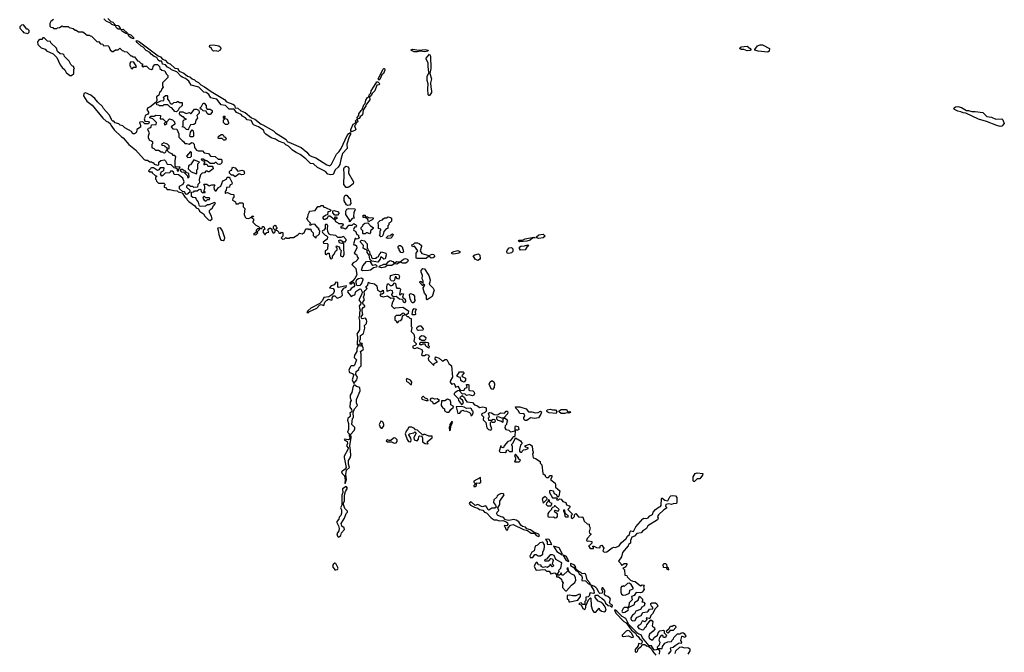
# Model space of a CAD drawing. Extents: x 2673034 to 2765626, y 830478 to 954748.
# Tile 42 of 126: x 2702392 to 2713834, y 879336 to 886691. Entities that reach past the tile are written whole.
import ezdxf

# ---------------------------------------------------------------- set-up
doc = ezdxf.new("R2010")
doc.units = 0

msp = doc.modelspace()

# ---------------------------------------------------------------- linework, layer by layer
at = {"layer": '0CON05XD'}
for points in [[(2702786, 886694), (2702755, 886670), (2702742, 886645), (2702740, 886615), (2702752, 886602), (2702775, 886600), (2702785, 886590), (2702825, 886590), (2702832, 886598), (2702855, 886600), (2702885, 886620), (2702895, 886610), (2702955, 886610), (2702965, 886600), (2703015, 886590), (2703035, 886570), (2703048, 886568), (2703075, 886550), (2703125, 886550), (2703175, 886510), (2703205, 886510), (2703212, 886502), (2703228, 886498), (2703292, 886432), (2703308, 886438), (2703332, 886412), (2703358, 886408), (2703362, 886392), (2703418, 886388), (2703428, 886378), (2703442, 886342), (2703465, 886320), (2703478, 886322), (2703505, 886340), (2703535, 886340), (2703555, 886358), (2703582, 886332), (2703598, 886328), (2703605, 886320), (2703638, 886318), (2703682, 886272), (2703695, 886270), (2703705, 886260), (2703725, 886260), (2703762, 886212), (2703775, 886210), (2703805, 886180), (2703818, 886178), (2703820, 886165), (2703810, 886155), (2703825, 886140), (2703835, 886150), (2703865, 886150), (2703895, 886120), (2703925, 886110), (2703940, 886125), (2703942, 886148), (2703962, 886168), (2703995, 886170), (2704018, 886148), (2704020, 886125), (2704042, 886102), (2704078, 886098), (2704092, 886062), (2704115, 886040), (2704115, 886020), (2704050, 885955), (2704050, 885925), (2704060, 885905), (2704042, 885888), (2704033, 885857), (2704018, 885845), (2704008, 885812), (2703980, 885795), (2703987, 885753), (2703978, 885732), (2703905, 885672), (2703880, 885665), (2703870, 885645), (2703888, 885615), (2703888, 885605), (2703879, 885591), (2703848, 885575), (2703847, 885553), (2703838, 885538), (2703845, 885510), (2703889, 885509), (2703898, 885495), (2703889, 885481), (2703845, 885480), (2703822, 885502), (2703789, 885501), (2703782, 885495), (2703797, 885465), (2703795, 885440), (2703752, 885415), (2703748, 885385), (2703738, 885372), (2703725, 885363), (2703705, 885364), (2703690, 885390), (2703615, 885432), (2703590, 885455), (2703560, 885465), (2703545, 885480), (2703503, 885493), (2703485, 885510), (2703475, 885510), (2703460, 885525), (2703460, 885535), (2703430, 885585), (2703365, 885660), (2703353, 885683), (2703301, 885731), (2703266, 885776), (2703220, 885815), (2703155, 885842), (2703137, 885833), (2703132, 885805), (2703172, 885745), (2703235, 885698), (2703358, 885545), (2703395, 885512), (2703425, 885500), (2703445, 885480), (2703450, 885465), (2703491, 885411), (2703575, 885328), (2703596, 885316), (2703661, 885241), (2703739, 885179), (2703840, 885065), (2703855, 885058), (2703875, 885058), (2703905, 885040), (2703925, 885040), (2703932, 885032), (2703945, 885030), (2703955, 885010), (2703995, 885000), (2704008, 885002), (2704010, 885035), (2704030, 885055), (2704075, 885060), (2704088, 885048), (2704105, 885010), (2704147, 885007), (2704182, 884972), (2704208, 884968), (2704220, 884955), (2704222, 884932), (2704238, 884932), (2704245, 884960)], [(2703415, 886703), (2703450, 886670), (2703475, 886662), (2703505, 886627), (2703535, 886624), (2703545, 886617), (2703563, 886585), (2703550, 886580), (2703535, 886582), (2703517, 886595), (2703505, 886620), (2703464, 886634), (2703445, 886651), (2703395, 886675), (2703370, 886700)], [(2702485, 886530), (2702500, 886545), (2702500, 886565), (2702485, 886580), (2702475, 886580), (2702435, 886630), (2702412, 886628), (2702392, 886608), (2702392, 886592), (2702430, 886555), (2702435, 886540), (2702485, 886530)], [(2703715, 886470), (2703685, 886479), (2703660, 886500), (2703652, 886522), (2703625, 886530), (2703585, 886555), (2703574, 886565), (2703572, 886578), (2703595, 886580), (2703646, 886535), (2703647, 886527), (2703684, 886515), (2703716, 886485), (2703715, 886470)], [(2702995, 886040), (2703020, 886065), (2703020, 886115), (2703030, 886125), (2703022, 886132), (2703020, 886145), (2703005, 886150), (2702985, 886170), (2702968, 886208), (2702912, 886262), (2702908, 886278), (2702895, 886290), (2702862, 886292), (2702832, 886322), (2702818, 886358), (2702752, 886422), (2702748, 886438), (2702715, 886440), (2702675, 886480), (2702662, 886478), (2702648, 886462), (2702625, 886460), (2702612, 886448), (2702600, 886435), (2702602, 886402), (2702640, 886365), (2702687, 886347), (2702705, 886330), (2702780, 886295), (2702825, 886250), (2702862, 886165), (2702884, 886134), (2702916, 886106), (2702932, 886075), (2702975, 886040), (2702995, 886040)], [(2706005, 884886), (2705974, 884894), (2705944, 884925), (2705854, 884974), (2705805, 885014), (2705770, 885020), (2705718, 885075), (2705652, 885125), (2705605, 885145), (2705563, 885173), (2705515, 885221), (2705485, 885234), (2705465, 885255), (2705400, 885280), (2705365, 885303), (2705315, 885319), (2705251, 885361), (2705238, 885375), (2705225, 885408), (2705165, 885444), (2705108, 885468), (2705080, 885520), (2705035, 885526), (2705015, 885549), (2704979, 885569), (2704965, 885589), (2704912, 885612), (2704885, 885649), (2704825, 885650), (2704782, 885695), (2704732, 885702), (2704683, 885765), (2704644, 885776), (2704611, 885781), (2704591, 885821), (2704558, 885845), (2704530, 885850), (2704472, 885905), (2704385, 885929), (2704356, 885975), (2704317, 886007), (2704287, 886017), (2704270, 886030), (2704219, 886085), (2704157, 886107), (2704142, 886125), (2704108, 886138), (2704088, 886165), (2704052, 886172), (2704045, 886210), (2704015, 886210), (2704001, 886221), (2703985, 886251), (2703954, 886264), (2703920, 886290), (2703905, 886311), (2703863, 886333), (2703825, 886370), (2703802, 886382), (2703756, 886425), (2703744, 886446), (2703755, 886449), (2703785, 886435), (2704001, 886271), (2704029, 886259), (2704051, 886231), (2704081, 886221), (2704110, 886190), (2704139, 886179), (2704195, 886129), (2704224, 886124), (2704244, 886094), (2704299, 886069), (2704342, 886035), (2704368, 886028), (2704395, 886004), (2704422, 885992), (2704437, 885975), (2704471, 885961), (2704497, 885935), (2704540, 885910), (2704615, 885854), (2704771, 885761), (2704794, 885734), (2704869, 885709), (2704886, 885696), (2704895, 885667), (2704925, 885664), (2704963, 885633), (2705012, 885612), (2705085, 885549), (2705124, 885534), (2705197, 885475), (2705218, 885468), (2705340, 885400), (2705366, 885375), (2705487, 885297), (2705501, 885275), (2705545, 885254), (2705663, 885203), (2705730, 885150), (2705756, 885115), (2705785, 885099), (2705835, 885085), (2705959, 885005), (2705995, 884991), (2706017, 885013), (2706074, 885126), (2706105, 885158), (2706128, 885192), (2706197, 885343), (2706215, 885368), (2706235, 885380), (2706236, 885355), (2706221, 885329), (2706192, 885245), (2706199, 885195), (2706144, 885135), (2706123, 885065), (2706113, 885007), (2706094, 884976), (2706057, 884945), (2706035, 884892), (2706005, 884886)], [(2704695, 886322), (2704675, 886328), (2704645, 886323), (2704631, 886331), (2704620, 886355), (2704598, 886375), (2704600, 886395), (2704645, 886400), (2704706, 886386), (2704725, 886370), (2704730, 886355), (2704720, 886335), (2704695, 886322)], [(2706975, 886316), (2706937, 886335), (2706955, 886347), (2707035, 886337), (2707105, 886345), (2707137, 886337), (2707135, 886323), (2707095, 886317), (2707046, 886325), (2707015, 886316), (2706975, 886316)], [(2710845, 886329), (2710805, 886343), (2710775, 886343), (2710761, 886355), (2710763, 886367), (2710774, 886376), (2710845, 886384), (2710879, 886355), (2710887, 886345), (2710885, 886334), (2710845, 886329)], [(2711085, 886314), (2710973, 886323), (2710933, 886335), (2710933, 886345), (2710965, 886388), (2710995, 886397), (2711025, 886398), (2711104, 886354), (2711101, 886325), (2711085, 886314)], [(2703705, 886120), (2703712, 886138), (2703745, 886140), (2703750, 886145), (2703718, 886198), (2703685, 886200), (2703670, 886185), (2703670, 886155), (2703678, 886148), (2703682, 886132), (2703692, 886122), (2703705, 886120)], [(2707145, 885811), (2707139, 885819), (2707134, 885885), (2707140, 885945), (2707127, 885985), (2707127, 886035), (2707150, 886075), (2707145, 886080), (2707138, 886145), (2707140, 886185), (2707116, 886235), (2707117, 886245), (2707155, 886288), (2707165, 886265), (2707169, 886125), (2707156, 886066), (2707176, 886005), (2707164, 885955), (2707168, 885905), (2707179, 885865), (2707178, 885845), (2707155, 885811), (2707145, 885811)], [(2706565, 885986), (2706558, 886005), (2706617, 886115), (2706625, 886124), (2706632, 886122), (2706635, 886105), (2706621, 886065), (2706601, 886049), (2706575, 885994), (2706565, 885986)], [(2706316, 885536), (2706315, 885555), (2706331, 885575), (2706334, 885596), (2706358, 885635), (2706372, 885648), (2706389, 885701), (2706407, 885715), (2706414, 885756), (2706433, 885787), (2706450, 885795), (2706453, 885817), (2706473, 885835), (2706477, 885865), (2706511, 885919), (2706543, 885967), (2706555, 885970), (2706576, 885944), (2706567, 885935), (2706542, 885928), (2706517, 885863), (2706486, 885834), (2706475, 885806), (2706457, 885795), (2706461, 885759), (2706421, 885710), (2706415, 885689), (2706382, 885638), (2706374, 885585), (2706348, 885562), (2706335, 885542), (2706316, 885536)], [(2704215, 885620), (2704193, 885623), (2704160, 885665), (2704145, 885670), (2704115, 885700), (2704065, 885700), (2704055, 885690), (2704015, 885690), (2704007, 885697), (2703985, 885700), (2703980, 885715), (2703992, 885728), (2704033, 885747), (2704068, 885752), (2704070, 885775), (2704060, 885785), (2704085, 885810), (2704105, 885810), (2704110, 885805), (2704110, 885765), (2704130, 885745), (2704140, 885720), (2704153, 885713), (2704167, 885713), (2704183, 885727), (2704215, 885730), (2704225, 885740), (2704235, 885740), (2704248, 885728), (2704278, 885728), (2704278, 885692), (2704242, 885658), (2704238, 885642), (2704215, 885620)], [(2704345, 885412), (2704330, 885415), (2704308, 885438), (2704280, 885445), (2704290, 885455), (2704290, 885515), (2704302, 885528), (2704330, 885535), (2704312, 885542), (2704295, 885560), (2704285, 885560), (2704254, 885584), (2704248, 885595), (2704252, 885618), (2704288, 885618), (2704325, 885602), (2704365, 885610), (2704375, 885600), (2704385, 885600), (2704425, 885650), (2704445, 885650), (2704470, 885640), (2704478, 885625), (2704477, 885603), (2704450, 885575), (2704458, 885545), (2704438, 885522), (2704430, 885485), (2704417, 885473), (2704375, 885470), (2704355, 885420), (2704345, 885412)], [(2704605, 885590), (2704585, 885590), (2704572, 885602), (2704558, 885628), (2704525, 885632), (2704505, 885650), (2704492, 885652), (2704490, 885665), (2704505, 885680), (2704525, 885720), (2704535, 885720), (2704560, 885695), (2704560, 885665), (2704572, 885652), (2704605, 885650), (2704628, 885635), (2704630, 885615), (2704605, 885590)], [(2713785, 885449), (2713745, 885459), (2713628, 885508), (2713535, 885536), (2713385, 885603), (2713355, 885606), (2713329, 885619), (2713295, 885628), (2713255, 885648), (2713249, 885655), (2713252, 885665), (2713265, 885678), (2713295, 885681), (2713338, 885668), (2713395, 885634), (2713416, 885636), (2713455, 885623), (2713495, 885623), (2713585, 885610), (2713630, 885565), (2713685, 885556), (2713735, 885536), (2713805, 885538), (2713818, 885528), (2713834, 885485), (2713805, 885454), (2713785, 885449)], [(2704245, 884960), (2704258, 884978), (2704205, 884980), (2704200, 884985), (2704200, 885055), (2704208, 885098), (2704195, 885110), (2704175, 885110), (2704165, 885130), (2704132, 885142), (2704110, 885165), (2704112, 885188), (2704130, 885195), (2704130, 885225), (2704110, 885245), (2704065, 885260), (2704040, 885245), (2704042, 885232), (2704075, 885230), (2704080, 885215), (2704100, 885205), (2704100, 885175), (2704090, 885165), (2704088, 885152), (2704075, 885140), (2704062, 885142), (2704055, 885150), (2704035, 885150), (2704005, 885170), (2703975, 885170), (2703955, 885190), (2703942, 885192), (2703932, 885202), (2703930, 885245), (2703938, 885252), (2703940, 885265), (2703925, 885280), (2703905, 885288), (2703887, 885315), (2703888, 885342), (2703902, 885375), (2703883, 885403), (2703882, 885415), (2703890, 885430), (2703905, 885432), (2703920, 885445), (2703925, 885470), (2703978, 885472), (2703980, 885495), (2703938, 885538), (2703905, 885550), (2703903, 885557), (2703915, 885570), (2703955, 885570), (2703975, 885582), (2704028, 885578), (2704025, 885540), (2704055, 885540), (2704090, 885505), (2704070, 885485), (2704075, 885470), (2704088, 885472), (2704100, 885485), (2704100, 885505), (2704133, 885537), (2704168, 885528), (2704190, 885505), (2704193, 885477), (2704150, 885445), (2704173, 885423), (2704218, 885418), (2704242, 885362), (2704240, 885325), (2704280, 885285), (2704296, 885276), (2704312, 885252), (2704335, 885252), (2704365, 885242), (2704388, 885262), (2704405, 885260), (2704420, 885245), (2704422, 885205), (2704445, 885173), (2704465, 885168), (2704517, 885167), (2704535, 885142), (2704587, 885137), (2704610, 885105), (2704662, 885102), (2704698, 885068), (2704735, 885070), (2704742, 885055), (2704742, 885028), (2704725, 885010), (2704715, 885008), (2704695, 885012), (2704675, 885030), (2704665, 885030), (2704652, 885018), (2704605, 885018), (2704565, 885050), (2704555, 885050), (2704525, 885068), (2704505, 885070), (2704500, 885065), (2704505, 885060), (2704512, 885052), (2704528, 885048), (2704540, 885035), (2704540, 885025), (2704530, 885015), (2704532, 885002), (2704545, 885010), (2704565, 885010), (2704578, 884988), (2704627, 884987), (2704637, 884977), (2704640, 884955), (2704595, 884920), (2704582, 884922), (2704575, 884930), (2704555, 884930), (2704538, 884912), (2704512, 884908), (2704492, 884888), (2704478, 884832), (2704480, 884795), (2704462, 884775), (2704458, 884742), (2704415, 884740), (2704405, 884750), (2704375, 884750), (2704357, 884767), (2704340, 884765), (2704330, 884755), (2704330, 884745), (2704368, 884708), (2704370, 884685), (2704335, 884660), (2704322, 884662), (2704305, 884690), (2704282, 884692), (2704250, 884725), (2704250, 884755), (2704293, 884777), (2704302, 884805), (2704288, 884848), (2704238, 884888), (2704185, 884890), (2704178, 884918), (2704165, 884930), (2704145, 884930), (2704138, 884912), (2704083, 884907), (2704055, 884878), (2704043, 884873), (2704028, 884895), (2704040, 884925), (2704055, 884930), (2704067, 884943), (2704070, 884965), (2704065, 884970), (2704025, 884970), (2704010, 884945), (2703995, 884938), (2703945, 884968), (2703925, 884970), (2703914, 884966), (2703910, 884955), (2703890, 884935), (2703905, 884920), (2703918, 884922), (2703925, 884930), (2703932, 884912), (2703965, 884880), (2703980, 884875), (2703980, 884865), (2703970, 884855), (2703970, 884835), (2703978, 884828), (2703980, 884815), (2704005, 884790), (2704065, 884790), (2704078, 884778), (2704080, 884765), (2704072, 884758), (2704070, 884745), (2704085, 884740), (2704105, 884718), (2704135, 884718), (2704184, 884704), (2704222, 884702), (2704235, 884690), (2704278, 884678), (2704314, 884624), (2704330, 884615), (2704335, 884600), (2704357, 884577), (2704427, 884527), (2704442, 884505), (2704470, 884490), (2704482, 884465), (2704528, 884435), (2704542, 884405), (2704585, 884362), (2704605, 884358), (2704630, 884375), (2704617, 884415), (2704598, 884448), (2704598, 884472), (2704615, 884490), (2704625, 884490), (2704643, 884527), (2704667, 884553), (2704665, 884560), (2704653, 884567), (2704595, 884540), (2704575, 884538), (2704549, 884521), (2704495, 884518), (2704483, 884523), (2704471, 884571), (2704445, 884600), (2704438, 884618), (2704403, 884623), (2704390, 884635), (2704390, 884685), (2704415, 884690), (2704425, 884700), (2704455, 884700), (2704472, 884718), (2704485, 884720), (2704498, 884715), (2704500, 884695), (2704512, 884682), (2704548, 884682), (2704548, 884688), (2704530, 884695), (2704543, 884727), (2704542, 884752), (2704530, 884775), (2704535, 884780), (2704565, 884778), (2704595, 884760), (2704625, 884772), (2704655, 884770), (2704660, 884765), (2704648, 884742), (2704650, 884715), (2704662, 884702), (2704675, 884700), (2704702, 884738), (2704730, 884755), (2704752, 884818), (2704765, 884820), (2704798, 884842), (2704802, 884858), (2704825, 884860), (2704835, 884850), (2704860, 884795), (2704855, 884780), (2704832, 884765), (2704828, 884742), (2704795, 884740), (2704792, 884708), (2704780, 884695), (2704780, 884675), (2704785, 884670), (2704792, 884678), (2704805, 884680), (2704845, 884662), (2704875, 884660), (2704880, 884655), (2704880, 884625), (2704870, 884615), (2704863, 884593), (2704900, 884575), (2704905, 884550), (2704935, 884550), (2704945, 884560), (2704985, 884560), (2704990, 884555), (2704990, 884515), (2705008, 884495), (2705000, 884425), (2705010, 884395), (2705023, 884383), (2705055, 884380), (2705090, 884400), (2705095, 884410), (2705108, 884408), (2705105, 884400), (2705090, 884400), (2705090, 884385), (2705110, 884375), (2705110, 884355), (2705100, 884345), (2705100, 884335), (2705135, 884300), (2705168, 884288), (2705195, 884260), (2705208, 884272), (2705212, 884288), (2705228, 884288), (2705240, 884255), (2705222, 884238), (2705220, 884215), (2705240, 884195), (2705250, 884195), (2705250, 884205), (2705262, 884218), (2705288, 884222), (2705280, 884235), (2705280, 884255), (2705293, 884267), (2705307, 884267), (2705320, 884255), (2705320, 884235), (2705328, 884228), (2705330, 884215), (2705345, 884210), (2705360, 884225), (2705360, 884245), (2705340, 884265), (2705343, 884287), (2705355, 884300), (2705368, 884298), (2705370, 884285), (2705380, 884275), (2705380, 884265), (2705370, 884255), (2705372, 884242), (2705385, 884240), (2705400, 884225), (2705405, 884210), (2705425, 884210), (2705435, 884220), (2705450, 884215), (2705450, 884175), (2705430, 884155), (2705445, 884140), (2705468, 884142), (2705485, 884160), (2705495, 884150), (2705525, 884150), (2705535, 884160), (2705575, 884160), (2705625, 884190), (2705645, 884210), (2705675, 884200), (2705685, 884210), (2705698, 884212), (2705715, 884260), (2705745, 884260), (2705755, 884250), (2705768, 884258), (2705780, 884245), (2705780, 884235), (2705802, 884212), (2705802, 884182), (2705835, 884150), (2705842, 884178), (2705858, 884182), (2705877, 884203), (2705880, 884235), (2705860, 884255), (2705870, 884265), (2705855, 884270), (2705822, 884312), (2705785, 884310), (2705775, 884300), (2705762, 884302), (2705770, 884325), (2705740, 884355), (2705730, 884385), (2705740, 884395), (2705743, 884427), (2705760, 884455), (2705760, 884465), (2705827, 884473), (2705855, 884520), (2705885, 884520), (2705895, 884530), (2705915, 884530), (2705925, 884510), (2705947, 884507), (2706010, 884475), (2705995, 884460), (2705972, 884458), (2705968, 884422), (2705955, 884420), (2705914, 884396), (2705913, 884383), (2705923, 884373), (2705945, 884370), (2705952, 884378), (2705965, 884380), (2705972, 884398), (2705985, 884410), (2705995, 884410), (2706045, 884370), (2706050, 884370), (2706052, 884388), (2706062, 884398), (2706075, 884400), (2706080, 884385), (2706065, 884370), (2706050, 884370), (2706060, 884345), (2706085, 884332), (2706095, 884320), (2706135, 884322), (2706145, 884318), (2706150, 884305), (2706138, 884292), (2706122, 884288), (2706122, 884272), (2706152, 884272), (2706175, 884260), (2706195, 884272), (2706215, 884300), (2706255, 884300), (2706275, 884320), (2706282, 884312), (2706298, 884308), (2706307, 884293), (2706295, 884280), (2706282, 884278), (2706271, 884251), (2706275, 884240), (2706293, 884233), (2706310, 884195), (2706330, 884185), (2706330, 884165), (2706340, 884155), (2706315, 884140), (2706302, 884142), (2706298, 884148), (2706290, 884145), (2706270, 884085), (2706275, 884072), (2706292, 884072), (2706305, 884060), (2706310, 884035), (2706280, 883975), (2706308, 883958), (2706313, 883935), (2706328, 883915), (2706299, 883881), (2706268, 883865), (2706253, 883845), (2706298, 883798), (2706309, 883725), (2706287, 883683), (2706259, 883651), (2706224, 883625), (2706235, 883618), (2706245, 883621), (2706265, 883639), (2706279, 883625), (2706284, 883595), (2706276, 883584), (2706243, 883565), (2706233, 883547), (2706205, 883538), (2706200, 883525), (2706245, 883472), (2706265, 883490), (2706288, 883492), (2706298, 883532), (2706345, 883562), (2706355, 883558), (2706372, 883525), (2706369, 883501), (2706332, 883435), (2706358, 883395), (2706338, 883362), (2706339, 883335), (2706347, 883315), (2706339, 883285), (2706342, 883255), (2706332, 883225), (2706340, 883195), (2706340, 883085), (2706310, 883035), (2706319, 883009), (2706315, 882912), (2706325, 882910), (2706345, 882921), (2706357, 882917), (2706363, 882905)], [(2704805, 885472), (2704783, 885473), (2704760, 885495), (2704760, 885525), (2704770, 885535), (2704760, 885545), (2704760, 885565), (2704765, 885568), (2704775, 885570), (2704780, 885565), (2704770, 885555), (2704770, 885540), (2704785, 885542), (2704803, 885533), (2704820, 885495), (2704820, 885485), (2704805, 885472)], [(2706241, 885391), (2706239, 885415), (2706268, 885475), (2706295, 885492), (2706300, 885490), (2706295, 885515), (2706315, 885533), (2706321, 885505), (2706300, 885490), (2706295, 885470), (2706282, 885455), (2706296, 885414), (2706287, 885403), (2706255, 885391), (2706241, 885391)], [(2704405, 885330), (2704375, 885330), (2704370, 885335), (2704378, 885385), (2704395, 885410), (2704407, 885397), (2704412, 885365), (2704412, 885338), (2704405, 885330)], [(2704785, 885290), (2704765, 885290), (2704745, 885310), (2704705, 885310), (2704700, 885315), (2704702, 885338), (2704715, 885340), (2704733, 885357), (2704747, 885357), (2704760, 885345), (2704765, 885330), (2704775, 885330), (2704792, 885315), (2704785, 885290)], [(2704345, 885090), (2704375, 885092), (2704390, 885105), (2704390, 885145), (2704375, 885160), (2704330, 885105), (2704345, 885090)], [(2704445, 884900), (2704450, 884905), (2704450, 884945), (2704462, 884958), (2704460, 885015), (2704480, 885035), (2704415, 885060), (2704378, 885002), (2704362, 884998), (2704352, 884988), (2704350, 884955), (2704383, 884923), (2704445, 884900)], [(2704345, 884850), (2704360, 884865), (2704358, 884898), (2704348, 884908), (2704332, 884912), (2704318, 884928), (2704302, 884932), (2704285, 884950), (2704262, 884948), (2704262, 884932), (2704273, 884923), (2704298, 884918), (2704338, 884878), (2704345, 884850)], [(2704895, 884862), (2704872, 884882), (2704853, 884883), (2704830, 884905), (2704830, 884925), (2704845, 884940), (2704858, 884942), (2704860, 884965), (2704870, 884975), (2704895, 884970), (2704928, 884928), (2704975, 884940), (2704995, 884932), (2705004, 884905), (2704995, 884890), (2704975, 884886), (2704943, 884897), (2704895, 884862)], [(2706205, 884738), (2706185, 884740), (2706160, 884775), (2706164, 884895), (2706159, 884955), (2706167, 884975), (2706185, 884986), (2706205, 884980), (2706216, 884966), (2706214, 884905), (2706272, 884805), (2706266, 884784), (2706215, 884742), (2706205, 884738)], [(2704555, 884582), (2704575, 884600), (2704598, 884602), (2704600, 884615), (2704595, 884620), (2704555, 884620), (2704535, 884640), (2704522, 884628), (2704520, 884615), (2704534, 884594), (2704555, 884582)], [(2706205, 884531), (2706189, 884539), (2706163, 884585), (2706163, 884627), (2706175, 884650), (2706195, 884650), (2706213, 884625), (2706232, 884612), (2706239, 884555), (2706225, 884533), (2706205, 884531)], [(2706225, 884340), (2706220, 884345), (2706230, 884355), (2706182, 884425), (2706182, 884465), (2706194, 884486), (2706215, 884497), (2706285, 884490), (2706290, 884475), (2706282, 884468), (2706273, 884445), (2706272, 884405), (2706280, 884385), (2706255, 884380), (2706225, 884340)], [(2706085, 884420), (2706055, 884420), (2706030, 884445), (2706032, 884468), (2706045, 884472), (2706096, 884456), (2706102, 884438), (2706085, 884420)], [(2706445, 884340), (2706438, 884368), (2706412, 884392), (2706410, 884400), (2706395, 884390), (2706382, 884392), (2706382, 884418), (2706405, 884420), (2706410, 884400), (2706435, 884400), (2706445, 884390), (2706498, 884388), (2706500, 884375), (2706488, 884362), (2706472, 884358), (2706445, 884340)], [(2706588, 884168), (2706570, 884185), (2706580, 884195), (2706580, 884235), (2706588, 884242), (2706590, 884255), (2706560, 884265), (2706563, 884295), (2706558, 884332), (2706580, 884355), (2706607, 884363), (2706614, 884376), (2706633, 884387), (2706655, 884388), (2706675, 884398), (2706702, 884392), (2706712, 884382), (2706712, 884348), (2706698, 884332), (2706680, 884325), (2706680, 884305), (2706670, 884295), (2706668, 884262), (2706652, 884258), (2706622, 884228), (2706617, 884193), (2706605, 884170), (2706588, 884168)], [(2704755, 884124), (2704773, 884135), (2704774, 884154), (2704747, 884235), (2704725, 884270), (2704693, 884267), (2704690, 884255), (2704698, 884245), (2704704, 884194), (2704724, 884135), (2704735, 884126), (2704755, 884124)], [(2705135, 884190), (2705158, 884212), (2705150, 884225), (2705178, 884252), (2705178, 884258), (2705155, 884260), (2705140, 884245), (2705138, 884222), (2705110, 884195), (2705135, 884190)], [(2706015, 883910), (2706027, 883923), (2706028, 883942), (2706048, 883965), (2706062, 883998), (2706080, 884015), (2706080, 884035), (2706070, 884045), (2706075, 884060), (2706105, 884050), (2706113, 884023), (2706127, 884007), (2706118, 883965), (2706120, 883945), (2706145, 883932), (2706155, 883940), (2706162, 883965), (2706157, 884035), (2706160, 884085), (2706145, 884100), (2706135, 884090), (2706110, 884095), (2706103, 884103), (2706102, 884125), (2706115, 884130), (2706155, 884110), (2706175, 884110), (2706187, 884123), (2706187, 884135), (2706155, 884170), (2706123, 884157), (2706088, 884158), (2706065, 884180), (2706005, 884188), (2705987, 884197), (2705972, 884225), (2705968, 884265), (2705972, 884295), (2705965, 884308), (2705945, 884308), (2705940, 884305), (2705940, 884265), (2705926, 884244), (2705910, 884235), (2705908, 884225), (2705910, 884215), (2705940, 884185), (2705955, 884180), (2705970, 884165), (2705965, 884140), (2705920, 884105), (2705923, 884093), (2705965, 884090), (2705972, 884082), (2705967, 884023), (2705958, 884012), (2705940, 884005), (2705940, 883965), (2705955, 883960), (2705972, 883978), (2705988, 883978), (2705990, 883935), (2705998, 883928), (2706000, 883915), (2706015, 883910)], [(2706455, 884200), (2706435, 884212), (2706418, 884212), (2706405, 884200), (2706385, 884200), (2706380, 884205), (2706380, 884235), (2706358, 884255), (2706360, 884275), (2706380, 884295), (2706382, 884308), (2706403, 884327), (2706438, 884328), (2706470, 884295), (2706500, 884275), (2706498, 884262), (2706470, 884235), (2706470, 884215), (2706455, 884200)], [(2706675, 884148), (2706650, 884155), (2706673, 884177), (2706708, 884182), (2706710, 884195), (2706725, 884200), (2706730, 884195), (2706720, 884165), (2706705, 884150), (2706675, 884148)], [(2708205, 884107), (2708189, 884115), (2708195, 884128), (2708235, 884126), (2708265, 884143), (2708365, 884162), (2708380, 884155), (2708351, 884149), (2708325, 884126), (2708285, 884115), (2708205, 884107)], [(2708425, 884148), (2708400, 884155), (2708398, 884165), (2708425, 884189), (2708475, 884196), (2708498, 884175), (2708475, 884153), (2708425, 884148)], [(2706555, 883870), (2706482, 883882), (2706460, 883905), (2706452, 883952), (2706430, 883985), (2706428, 884008), (2706418, 884018), (2706405, 884018), (2706383, 884033), (2706387, 884067), (2706354, 884104), (2706353, 884117), (2706362, 884128), (2706398, 884118), (2706430, 884085), (2706430, 884035), (2706438, 884028), (2706442, 884012), (2706457, 883997), (2706460, 883965), (2706478, 883948), (2706480, 883925), (2706493, 883913), (2706535, 883920), (2706542, 883928), (2706558, 883932), (2706575, 883970), (2706595, 883990), (2706648, 883978), (2706652, 883955), (2706639, 883911), (2706625, 883907), (2706595, 883930), (2706585, 883930), (2706580, 883905), (2706555, 883870)], [(2706845, 883982), (2706822, 883985), (2706800, 884015), (2706800, 884025), (2706790, 884035), (2706790, 884055), (2706800, 884065), (2706817, 884067), (2706835, 884050), (2706852, 883995), (2706845, 883982)], [(2707115, 883914), (2707002, 883915), (2706998, 883925), (2706998, 883975), (2707020, 884005), (2706978, 884058), (2706955, 884050), (2706950, 884075), (2706968, 884082), (2706985, 884098), (2707015, 884098), (2707035, 884090), (2707060, 884065), (2707062, 884055), (2707047, 884005), (2707064, 883974), (2707145, 883950), (2707185, 883964), (2707205, 883959), (2707213, 883945), (2707211, 883935), (2707198, 883922), (2707175, 883918), (2707145, 883943), (2707115, 883914)], [(2708075, 883974), (2708055, 883978), (2708054, 883995), (2708061, 884015), (2708081, 884039), (2708105, 884041), (2708121, 884025), (2708123, 883997), (2708108, 883982), (2708075, 883974)], [(2708213, 884013), (2708200, 884030), (2708198, 884045), (2708215, 884059), (2708258, 884062), (2708295, 884074), (2708309, 884065), (2708286, 884045), (2708265, 884014), (2708213, 884013)], [(2706595, 883806), (2706568, 883815), (2706572, 883825), (2706625, 883848), (2706655, 883850), (2706673, 883877), (2706695, 883892), (2706729, 883879), (2706745, 883860), (2706775, 883880), (2706815, 883877), (2706853, 883907), (2706874, 883914), (2706895, 883908), (2706906, 883895), (2706899, 883875), (2706879, 883861), (2706839, 883859), (2706815, 883870), (2706775, 883848), (2706745, 883853), (2706717, 883833), (2706666, 883834), (2706635, 883813), (2706595, 883806)], [(2707435, 883965), (2707417, 883967), (2707410, 883975), (2707415, 883985), (2707435, 883996), (2707485, 884009), (2707508, 883995), (2707508, 883985), (2707495, 883975), (2707435, 883965)], [(2707715, 883892), (2707685, 883908), (2707663, 883945), (2707682, 883958), (2707725, 883970), (2707738, 883955), (2707741, 883915), (2707735, 883903), (2707715, 883892)], [(2706375, 883771), (2706365, 883780), (2706380, 883830), (2706422, 883878), (2706462, 883882), (2706484, 883845), (2706495, 883837), (2706525, 883843), (2706541, 883831), (2706537, 883813), (2706503, 883807), (2706470, 883780), (2706445, 883773), (2706375, 883771)], [(2707125, 883433), (2707118, 883445), (2707118, 883485), (2707095, 883510), (2707080, 883565), (2707080, 883575), (2707100, 883605), (2707085, 883620), (2707078, 883602), (2707072, 883602), (2707040, 883635), (2707045, 883650), (2707058, 883648), (2707075, 883630), (2707080, 883635), (2707080, 883655), (2707067, 883677), (2707073, 883717), (2707057, 883755), (2707057, 883775), (2707075, 883797), (2707095, 883793), (2707148, 883718), (2707160, 883665), (2707159, 883641), (2707150, 883615), (2707195, 883570), (2707210, 883545), (2707186, 883474), (2707125, 883433)], [(2706325, 883596), (2706306, 883606), (2706302, 883648), (2706311, 883669), (2706328, 883682), (2706365, 883691), (2706379, 883679), (2706381, 883665), (2706368, 883632), (2706345, 883602), (2706325, 883596)], [(2706735, 883650), (2706710, 883655), (2706698, 883678), (2706700, 883715), (2706758, 883732), (2706795, 883728), (2706807, 883705), (2706797, 883673), (2706773, 883683), (2706765, 883700), (2706755, 883700), (2706747, 883663), (2706735, 883650)], [(2705745, 883284), (2705761, 883299), (2705845, 883338), (2705875, 883373), (2705895, 883378), (2705925, 883368), (2705939, 883405), (2705959, 883431), (2705980, 883440), (2706015, 883431), (2706022, 883435), (2706023, 883457), (2706038, 883482), (2706055, 883482), (2706082, 883452), (2706122, 883468), (2706143, 883487), (2706134, 883536), (2706160, 883570), (2706185, 883583), (2706188, 883595), (2706098, 883578), (2706088, 883588), (2706090, 883635), (2706065, 883638), (2706045, 883610), (2706010, 883595), (2705990, 883575), (2706034, 883564), (2706047, 883547), (2706048, 883525), (2706029, 883501), (2705985, 883470), (2705925, 883462), (2705912, 883425), (2705878, 883392), (2705774, 883336), (2705739, 883305), (2705728, 883285), (2705745, 883284)], [(2706363, 882905), (2706355, 882894), (2706325, 882900), (2706311, 882865), (2706309, 882835), (2706281, 882789), (2706279, 882765), (2706304, 882735), (2706284, 882675), (2706275, 882668), (2706245, 882666), (2706235, 882659), (2706216, 882615), (2706225, 882588), (2706259, 882579), (2706274, 882565), (2706256, 882505), (2706275, 882460), (2706309, 882505), (2706316, 882535), (2706297, 882567), (2706300, 882600), (2706332, 882625), (2706338, 882642), (2706358, 882665), (2706360, 882805), (2706352, 882835), (2706382, 882855), (2706386, 882865), (2706370, 882905), (2706375, 882918), (2706370, 882925), (2706351, 882931), (2706341, 882955), (2706352, 882975), (2706352, 883018), (2706387, 883043), (2706403, 883105), (2706400, 883135), (2706420, 883160), (2706424, 883185), (2706422, 883202), (2706411, 883221), (2706373, 883213), (2706362, 883222), (2706361, 883235), (2706379, 883265), (2706370, 883305), (2706372, 883325), (2706385, 883345), (2706402, 883355), (2706402, 883365), (2706386, 883376), (2706378, 883395), (2706382, 883415), (2706400, 883435), (2706386, 883465), (2706399, 883495), (2706396, 883525), (2706405, 883543), (2706430, 883565), (2706425, 883570), (2706415, 883590), (2706437, 883603), (2706445, 883640), (2706452, 883632), (2706515, 883618), (2706542, 883595), (2706550, 883545), (2706585, 883528), (2706617, 883547), (2706618, 883512), (2706605, 883500), (2706582, 883498), (2706582, 883482), (2706615, 883470), (2706665, 883480), (2706705, 883452), (2706738, 883458), (2706738, 883435), (2706723, 883407), (2706712, 883365), (2706742, 883332), (2706758, 883342), (2706845, 883348), (2706910, 883305), (2706907, 883273), (2706880, 883255), (2706895, 883240), (2706905, 883240), (2706925, 883220), (2706940, 883215), (2706942, 883125), (2706948, 883115), (2706942, 883065), (2706970, 883035), (2706978, 882995), (2706973, 882953), (2707000, 882925), (2707000, 882915), (2706988, 882902), (2706960, 882895), (2706962, 882875), (2706985, 882868), (2707015, 882880), (2707025, 882870), (2707066, 882856), (2707072, 882835), (2707060, 882795), (2707068, 882788), (2707095, 882788), (2707115, 882800), (2707143, 882793), (2707150, 882775), (2707138, 882752), (2707142, 882732), (2707205, 882670), (2707210, 882695), (2707248, 882712), (2707220, 882745), (2707225, 882770), (2707266, 882756), (2707305, 882722), (2707335, 882740), (2707355, 882740), (2707380, 882695), (2707410, 882665), (2707422, 882535), (2707395, 882490), (2707393, 882475), (2707415, 882450), (2707422, 882458), (2707435, 882460), (2707450, 882445), (2707455, 882420), (2707485, 882430), (2707512, 882382), (2707552, 882378), (2707570, 882405), (2707590, 882415), (2707585, 882450), (2707605, 882450), (2707610, 882445), (2707610, 882385), (2707618, 882378), (2707657, 882377), (2707672, 882362), (2707678, 882345), (2707668, 882325), (2707655, 882317), (2707615, 882328), (2707585, 882322), (2707565, 882340), (2707538, 882338), (2707498, 882378), (2707484, 882376), (2707452, 882355), (2707440, 882345), (2707442, 882335), (2707488, 882288), (2707492, 882265), (2707525, 882218), (2707542, 882225), (2707549, 882249), (2707538, 882268), (2707510, 882285), (2707510, 882295), (2707514, 882306), (2707535, 882320), (2707559, 882299), (2707568, 882275), (2707589, 882249), (2707652, 882242), (2707677, 882215), (2707712, 882202), (2707735, 882182), (2707775, 882188), (2707803, 882183), (2707812, 882172), (2707812, 882138), (2707797, 882123), (2707762, 882108), (2707760, 882095), (2707782, 882072), (2707778, 882038), (2707808, 882008), (2707820, 881945), (2707840, 881925), (2707865, 881920), (2707877, 881933), (2707862, 881975), (2707862, 882008), (2707875, 882020), (2707885, 882012), (2707908, 882012), (2707920, 882025), (2707918, 882038), (2707895, 882042), (2707875, 882030), (2707842, 882032), (2707838, 882062), (2707850, 882075), (2707840, 882115), (2707855, 882123), (2707875, 882120), (2707905, 882102), (2707945, 882098), (2707981, 882119), (2708025, 882117), (2708045, 882138), (2708058, 882138), (2708063, 882133), (2708061, 882109), (2708020, 882065), (2708020, 882060), (2708035, 882060), (2708055, 882040), (2708060, 882025), (2708052, 882018), (2708050, 881985), (2708032, 881968), (2708028, 881945), (2708040, 881925), (2708075, 881918), (2708095, 881900), (2708150, 881910), (2708148, 881955), (2708155, 881970), (2708185, 881960), (2708192, 881928), (2708182, 881918), (2708162, 881918), (2708150, 881910), (2708145, 881850), (2708138, 881842), (2708125, 881840), (2708090, 881795), (2708063, 881787), (2708020, 881735), (2708018, 881722), (2708008, 881712), (2707992, 881722), (2707988, 881738), (2707982, 881738), (2707963, 881673), (2707975, 881662), (2708035, 881660), (2708048, 881672), (2708050, 881685), (2708065, 881690), (2708082, 881672), (2708118, 881672), (2708120, 881735), (2708112, 881742), (2708110, 881755), (2708125, 881770), (2708155, 881830), (2708210, 881795), (2708230, 881765), (2708210, 881745), (2708198, 881695), (2708200, 881675), (2708215, 881662), (2708228, 881662), (2708230, 881675), (2708245, 881690), (2708275, 881693), (2708300, 881705), (2708300, 881715), (2708272, 881722), (2708262, 881738), (2708315, 881757), (2708346, 881736), (2708350, 881685), (2708360, 881665), (2708360, 881655), (2708350, 881645), (2708360, 881595), (2708385, 881590), (2708440, 881555), (2708440, 881535), (2708460, 881515), (2708472, 881415), (2708500, 881395), (2708500, 881385), (2708515, 881370), (2708535, 881370), (2708558, 881392), (2708575, 881390), (2708576, 881374), (2708560, 881345), (2708613, 881303), (2708620, 881285), (2708620, 881255), (2708670, 881215), (2708657, 881153), (2708645, 881140), (2708630, 881165), (2708607, 881177), (2708595, 881210), (2708555, 881218), (2708548, 881212), (2708548, 881192), (2708583, 881133), (2708635, 881130), (2708640, 881125), (2708630, 881115), (2708635, 881110), (2708655, 881110), (2708665, 881120), (2708685, 881118), (2708705, 881088), (2708738, 881078), (2708745, 881050), (2708778, 881038), (2708788, 881025), (2708760, 880995), (2708808, 880948), (2708810, 880935), (2708800, 880925), (2708800, 880905), (2708815, 880890), (2708840, 880915), (2708840, 880935), (2708855, 880950), (2708885, 880910), (2708915, 880908), (2708925, 880912), (2708936, 880906), (2708951, 880861), (2708985, 880830), (2709010, 880825), (2709010, 880805), (2709020, 880785), (2709010, 880735), (2709015, 880720), (2709030, 880715), (2709030, 880705), (2708985, 880660), (2708980, 880635), (2708985, 880630), (2709005, 880632), (2709040, 880625), (2709040, 880605), (2709018, 880582), (2709002, 880575), (2709022, 880542), (2709058, 880542), (2709060, 880555), (2709050, 880565), (2709055, 880570), (2709065, 880570), (2709093, 880553), (2709135, 880550), (2709142, 880578), (2709155, 880580), (2709180, 880545), (2709170, 880515), (2709185, 880502), (2709215, 880504), (2709278, 880552), (2709295, 880558), (2709316, 880554), (2709360, 880575), (2709381, 880609), (2709439, 880661), (2709454, 880686), (2709480, 880705), (2709485, 880740), (2709495, 880748), (2709525, 880740), (2709550, 880795), (2709632, 880888), (2709646, 880894), (2709675, 880891), (2709695, 880900), (2709715, 880922), (2709745, 880940), (2709753, 880967), (2709780, 880995), (2709822, 881028), (2709838, 881032), (2709848, 881042), (2709850, 881125), (2709855, 881130), (2709890, 881105), (2709922, 881098), (2709947, 881143), (2709960, 881155), (2709975, 881160), (2710014, 881154), (2710027, 881137), (2710029, 881085), (2710023, 881067), (2709987, 881063), (2709965, 881053), (2709935, 881062), (2709900, 881055), (2709898, 881035), (2709907, 881025), (2709908, 881012), (2709876, 880994), (2709814, 880936), (2709802, 880915), (2709810, 880895), (2709802, 880875), (2709693, 880805), (2709676, 880774), (2709630, 880745), (2709613, 880725), (2709564, 880716), (2709535, 880688), (2709507, 880673), (2709490, 880635), (2709488, 880605), (2709465, 880590), (2709462, 880575), (2709398, 880495), (2709384, 880446), (2709350, 880395), (2709378, 880368), (2709385, 880350), (2709398, 880352), (2709415, 880370), (2709447, 880367), (2709448, 880355), (2709435, 880330), (2709425, 880320), (2709400, 880315), (2709420, 880295), (2709422, 880232), (2709448, 880228), (2709450, 880215), (2709490, 880175), (2709515, 880162), (2709545, 880160), (2709605, 880110), (2709625, 880120), (2709647, 880117), (2709642, 880092), (2709650, 880065), (2709632, 880048), (2709630, 880035), (2709605, 880028), (2709555, 880030), (2709533, 879997), (2709500, 879985), (2709508, 879945), (2709486, 879924)], [(2706865, 883400), (2706850, 883405), (2706847, 883427), (2706837, 883437), (2706805, 883443), (2706765, 883472), (2706735, 883470), (2706721, 883481), (2706718, 883495), (2706728, 883515), (2706725, 883538), (2706695, 883548), (2706662, 883532), (2706658, 883585), (2706665, 883620), (2706678, 883618), (2706695, 883602), (2706715, 883600), (2706726, 883604), (2706742, 883628), (2706755, 883630), (2706760, 883625), (2706765, 883580), (2706775, 883570), (2706805, 883570), (2706817, 883557), (2706805, 883500), (2706815, 883490), (2706833, 883507), (2706852, 883502), (2706840, 883465), (2706872, 883442), (2706877, 883415), (2706865, 883400)], [(2706965, 883400), (2706955, 883400), (2706945, 883410), (2706930, 883445), (2706922, 883495), (2706932, 883508), (2706966, 883496), (2706980, 883475), (2706978, 883438), (2706988, 883425), (2706965, 883400)], [(2706985, 883260), (2706955, 883260), (2706952, 883265), (2706962, 883315), (2706975, 883332), (2707000, 883325), (2706988, 883295), (2706990, 883265), (2706985, 883260)], [(2706785, 883170), (2706802, 883188), (2706820, 883195), (2706838, 883212), (2706842, 883248), (2706870, 883265), (2706855, 883280), (2706840, 883275), (2706815, 883250), (2706765, 883250), (2706750, 883235), (2706752, 883202), (2706768, 883188), (2706775, 883170), (2706785, 883170)], [(2707025, 883078), (2707015, 883082), (2707008, 883095), (2707010, 883115), (2707035, 883132), (2707055, 883130), (2707080, 883095), (2707075, 883080), (2707025, 883078)], [(2707095, 882960), (2707065, 882960), (2707044, 882974), (2707038, 882985), (2707044, 883006), (2707065, 883018), (2707090, 883015), (2707110, 882995), (2707107, 882973), (2707095, 882960)], [(2707145, 882870), (2707110, 882895), (2707105, 882920), (2707075, 882920), (2707065, 882910), (2707045, 882910), (2707040, 882915), (2707042, 882928), (2707055, 882940), (2707115, 882942), (2707135, 882938), (2707142, 882925), (2707140, 882905), (2707150, 882895), (2707145, 882870)], [(2707555, 882478), (2707533, 882483), (2707520, 882495), (2707515, 882530), (2707493, 882533), (2707470, 882545), (2707503, 882597), (2707545, 882598), (2707558, 882585), (2707528, 882555), (2707532, 882542), (2707572, 882522), (2707572, 882498), (2707555, 882478)], [(2706175, 881300), (2706190, 881345), (2706180, 881405), (2706190, 881455), (2706223, 881485), (2706213, 881525), (2706213, 881565), (2706234, 881595), (2706238, 881625), (2706236, 881684), (2706227, 881735), (2706242, 881835), (2706238, 881872), (2706278, 881915), (2706288, 881935), (2706285, 881950), (2706252, 881985), (2706260, 882055), (2706270, 882065), (2706267, 882123), (2706282, 882165), (2706316, 882204), (2706307, 882235), (2706307, 882275), (2706349, 882375), (2706343, 882415), (2706305, 882428), (2706285, 882443), (2706275, 882442), (2706262, 882415), (2706252, 882355), (2706234, 882326), (2706231, 882295), (2706242, 882265), (2706231, 882245), (2706228, 882185), (2706249, 882159), (2706252, 882145), (2706248, 882132), (2706227, 882115), (2706233, 882103), (2706232, 882078), (2706204, 882056), (2706201, 882035), (2706214, 881995), (2706214, 881926), (2706202, 881895), (2706222, 881875), (2706221, 881855), (2706232, 881818), (2706212, 881808), (2706168, 881812), (2706163, 881805), (2706199, 881785), (2706200, 881765), (2706188, 881738), (2706207, 881715), (2706204, 881695), (2706164, 881616), (2706161, 881599), (2706184, 881485), (2706174, 881466), (2706133, 881433), (2706138, 881415), (2706167, 881387), (2706174, 881336), (2706170, 881305), (2706175, 881300)], [(2706945, 882450), (2706948, 882475), (2706935, 882500), (2706892, 882518), (2706882, 882505), (2706885, 882490), (2706895, 882480), (2706908, 882478), (2706935, 882450), (2706945, 882450)], [(2707885, 882390), (2707869, 882399), (2707849, 882455), (2707858, 882482), (2707875, 882491), (2707885, 882491), (2707900, 882480), (2707908, 882458), (2707906, 882415), (2707885, 882390)], [(2707135, 882262), (2707140, 882265), (2707135, 882280), (2707102, 882292), (2707085, 882310), (2707075, 882310), (2707060, 882295), (2707065, 882280), (2707115, 882262), (2707135, 882262)], [(2707215, 882230), (2707270, 882265), (2707245, 882282), (2707215, 882278), (2707185, 882290), (2707170, 882285), (2707160, 882275), (2707160, 882265), (2707187, 882247), (2707195, 882230), (2707215, 882230)], [(2707375, 882127), (2707385, 882134), (2707400, 882160), (2707432, 882185), (2707428, 882198), (2707400, 882215), (2707402, 882245), (2707396, 882266), (2707365, 882278), (2707332, 882258), (2707292, 882258), (2707290, 882205), (2707304, 882184), (2707330, 882165), (2707330, 882145), (2707357, 882127), (2707375, 882127)], [(2707645, 882090), (2707660, 882115), (2707660, 882135), (2707648, 882145), (2707642, 882165), (2707625, 882173), (2707585, 882170), (2707555, 882187), (2707523, 882193), (2707462, 882188), (2707482, 882112), (2707505, 882118), (2707525, 882142), (2707545, 882150), (2707553, 882143), (2707585, 882140), (2707620, 882125), (2707632, 882112), (2707635, 882090), (2707645, 882090)], [(2708285, 882030), (2708265, 882030), (2708252, 882045), (2708250, 882065), (2708262, 882085), (2708259, 882099), (2708245, 882108), (2708202, 882112), (2708186, 882146), (2708157, 882175), (2708155, 882190), (2708205, 882188), (2708276, 882166), (2708305, 882130), (2708345, 882130), (2708385, 882119), (2708417, 882123), (2708445, 882138), (2708455, 882130), (2708448, 882105), (2708419, 882061), (2708375, 882054), (2708327, 882063), (2708285, 882030)], [(2708005, 882010), (2708010, 882015), (2708010, 882045), (2708020, 882060), (2707995, 882058), (2707955, 882072), (2707932, 882068), (2707932, 882052), (2707950, 882035), (2707992, 882022), (2708005, 882010)], [(2708625, 882112), (2708545, 882120), (2708523, 882133), (2708518, 882145), (2708521, 882155), (2708555, 882164), (2708585, 882155), (2708618, 882155), (2708633, 882137), (2708625, 882112)], [(2708685, 882113), (2708661, 882131), (2708660, 882145), (2708685, 882160), (2708745, 882159), (2708762, 882132), (2708785, 882137), (2708792, 882125), (2708775, 882118), (2708745, 882122), (2708725, 882114), (2708685, 882113)], [(2706605, 881940), (2706622, 881968), (2706622, 881985), (2706615, 882008), (2706605, 882018), (2706588, 882022), (2706570, 881985), (2706580, 881955), (2706595, 881940), (2706605, 881940)], [(2707385, 881910), (2707397, 881923), (2707400, 881965), (2707418, 881995), (2707420, 882015), (2707415, 882020), (2707390, 881985), (2707390, 881965), (2707384, 881954), (2707385, 881910)], [(2707135, 881760), (2707140, 881765), (2707132, 881772), (2707130, 881785), (2707185, 881830), (2707185, 881850), (2707145, 881848), (2707105, 881870), (2707085, 881870), (2707075, 881860), (2707015, 881920), (2706992, 881922), (2706979, 881939), (2706950, 881955), (2706912, 881955), (2706900, 881925), (2706883, 881905), (2706873, 881875), (2706895, 881810), (2706910, 881785), (2706937, 881783), (2706942, 881805), (2706938, 881825), (2706912, 881865), (2706918, 881875), (2706972, 881888), (2706985, 881900), (2706998, 881885), (2706973, 881835), (2706977, 881807), (2707010, 881795), (2707027, 881813), (2707030, 881845), (2707038, 881852), (2707065, 881850), (2707072, 881825), (2707071, 881781), (2707105, 881762), (2707135, 881760)], [(2706745, 881768), (2706765, 881772), (2706780, 881785), (2706777, 881807), (2706760, 881825), (2706745, 881830), (2706734, 881826), (2706705, 881798), (2706685, 881798), (2706665, 881808), (2706652, 881795), (2706665, 881782), (2706712, 881782), (2706745, 881768)], [(2708195, 881550), (2708210, 881565), (2708190, 881585), (2708190, 881595), (2708155, 881640), (2708140, 881625), (2708152, 881595), (2708152, 881575), (2708140, 881555), (2708145, 881550), (2708195, 881550)], [(2710225, 881320), (2710218, 881328), (2710218, 881375), (2710242, 881415), (2710265, 881422), (2710330, 881415), (2710326, 881395), (2710296, 881354), (2710265, 881352), (2710235, 881322), (2710225, 881320)], [(2707685, 881262), (2707700, 881275), (2707702, 881308), (2707735, 881302), (2707750, 881315), (2707748, 881368), (2707670, 881325), (2707670, 881315), (2707690, 881295), (2707670, 881275), (2707670, 881265), (2707685, 881262)], [(2706095, 880673), (2706123, 880695), (2706133, 880725), (2706166, 880764), (2706162, 880782), (2706134, 880804), (2706129, 880835), (2706167, 880895), (2706185, 880950), (2706200, 880965), (2706200, 880975), (2706169, 881009), (2706152, 881065), (2706167, 881095), (2706166, 881164), (2706176, 881205), (2706203, 881245), (2706185, 881263), (2706143, 881235), (2706147, 881195), (2706136, 881164), (2706134, 881046), (2706121, 881015), (2706131, 880991), (2706132, 880955), (2706122, 880928), (2706103, 880907), (2706100, 880885), (2706076, 880855), (2706076, 880845), (2706097, 880807), (2706103, 880775), (2706100, 880750), (2706076, 880715), (2706084, 880685), (2706095, 880673)], [(2708425, 880684), (2708433, 880695), (2708425, 880710), (2708395, 880723), (2708382, 880722), (2708328, 880758), (2708285, 880770), (2708271, 880791), (2708235, 880800), (2708214, 880815), (2708193, 880853), (2708161, 880871), (2708135, 880880), (2708075, 880870), (2708037, 880877), (2708009, 880909), (2707985, 880912), (2707945, 880929), (2707938, 880945), (2707940, 880965), (2707960, 880985), (2707950, 881015), (2707972, 881055), (2707972, 881095), (2708020, 881165), (2708015, 881180), (2707985, 881182), (2707965, 881172), (2707940, 881155), (2707935, 881140), (2707903, 881107), (2707898, 881078), (2707922, 881045), (2707928, 881022), (2707915, 881012), (2707878, 881012), (2707845, 880988), (2707832, 880995), (2707822, 881025), (2707807, 881037), (2707765, 881026), (2707715, 881054), (2707685, 881044), (2707637, 881087), (2707617, 881075), (2707614, 881065), (2707631, 881045), (2707675, 881022), (2707715, 881012), (2707735, 880996), (2707775, 880988), (2707795, 880966), (2707817, 880957), (2707870, 880900), (2707905, 880878), (2707934, 880876), (2707965, 880866), (2708005, 880868), (2708045, 880854), (2708061, 880841), (2708065, 880820), (2708052, 880808), (2708025, 880810), (2708020, 880805), (2708028, 880798), (2708045, 880760), (2708065, 880760), (2708070, 880785), (2708097, 880815), (2708125, 880821), (2708245, 880762), (2708292, 880752), (2708335, 880722), (2708375, 880720), (2708395, 880694), (2708425, 880684)], [(2708475, 881070), (2708520, 881115), (2708520, 881125), (2708497, 881147), (2708471, 881129), (2708463, 881117), (2708475, 881070)], [(2708565, 881040), (2708580, 881065), (2708562, 881072), (2708550, 881085), (2708550, 881105), (2708535, 881110), (2708530, 881085), (2708512, 881068), (2708510, 881055), (2708525, 881040), (2708565, 881040)], [(2708615, 880898), (2708635, 880902), (2708642, 880915), (2708640, 880945), (2708610, 880965), (2708608, 880982), (2708615, 880990), (2708635, 880980), (2708655, 880980), (2708660, 880995), (2708615, 881040), (2708605, 881040), (2708598, 881022), (2708582, 881018), (2708572, 881008), (2708570, 880995), (2708540, 880965), (2708530, 880945), (2708530, 880915), (2708545, 880908), (2708595, 880910), (2708615, 880898)], [(2708765, 880910), (2708768, 880918), (2708730, 880955), (2708728, 880988), (2708712, 880988), (2708710, 880975), (2708722, 880952), (2708725, 880920), (2708735, 880910), (2708765, 880910)], [(2708355, 880440), (2708378, 880472), (2708395, 880472), (2708415, 880458), (2708445, 880458), (2708470, 880475), (2708470, 880505), (2708487, 880533), (2708490, 880565), (2708490, 880585), (2708470, 880615), (2708435, 880610), (2708409, 880581), (2708382, 880568), (2708370, 880515), (2708345, 880500), (2708320, 880455), (2708325, 880440), (2708355, 880440)], [(2708575, 880590), (2708546, 880646), (2708525, 880652), (2708502, 880648), (2708520, 880625), (2708522, 880592), (2708575, 880590)], [(2708745, 880050), (2708804, 880116), (2708842, 880148), (2708854, 880175), (2708850, 880205), (2708835, 880233), (2708805, 880246), (2708784, 880264), (2708770, 880285), (2708765, 880318), (2708750, 880305), (2708758, 880298), (2708760, 880285), (2708708, 880232), (2708692, 880232), (2708685, 880260), (2708668, 880232), (2708642, 880232), (2708640, 880245), (2708660, 880275), (2708658, 880292), (2708680, 880315), (2708690, 880375), (2708624, 880414), (2708603, 880463), (2708585, 880470), (2708555, 880468), (2708515, 880420), (2708490, 880410), (2708495, 880400), (2708535, 880400), (2708546, 880404), (2708563, 880427), (2708583, 880423), (2708590, 880405), (2708580, 880365), (2708600, 880345), (2708585, 880330), (2708555, 880360), (2708548, 880342), (2708525, 880320), (2708505, 880328), (2708475, 880322), (2708450, 880335), (2708450, 880350), (2708422, 880352), (2708405, 880380), (2708395, 880380), (2708380, 880365), (2708370, 880335), (2708395, 880290), (2708495, 880300), (2708515, 880278), (2708545, 880278), (2708565, 880250), (2708605, 880260), (2708616, 880256), (2708630, 880235), (2708630, 880215), (2708652, 880212), (2708688, 880188), (2708693, 880163), (2708708, 880145), (2708700, 880125), (2708698, 880088), (2708735, 880050), (2708745, 880050)], [(2708695, 880470), (2708698, 880475), (2708659, 880549), (2708595, 880570), (2708635, 880506), (2708695, 880470)], [(2708775, 880390), (2708745, 880450), (2708702, 880468), (2708744, 880404), (2708775, 880390)], [(2706065, 880294), (2706085, 880300), (2706093, 880315), (2706067, 880367), (2706055, 880372), (2706035, 880357), (2706026, 880335), (2706055, 880295), (2706065, 880294)], [(2709025, 880122), (2709017, 880145), (2708988, 880178), (2708970, 880245), (2708955, 880252), (2708928, 880248), (2708912, 880265), (2708880, 880280), (2708860, 880300), (2708849, 880335), (2708835, 880352), (2708792, 880368), (2708794, 880344), (2708830, 880320), (2708855, 880288), (2708882, 880272), (2708895, 880250), (2708919, 880229), (2708927, 880205), (2708925, 880172), (2708966, 880166), (2708998, 880135), (2709025, 880122)], [(2709925, 880290), (2709908, 880318), (2709872, 880322), (2709870, 880355), (2709882, 880368), (2709895, 880368), (2709908, 880355), (2709912, 880332), (2709927, 880317), (2709930, 880295), (2709925, 880290)], [(2709405, 880000), (2709435, 880003), (2709480, 880025), (2709481, 880059), (2709520, 880075), (2709520, 880085), (2709498, 880125), (2709475, 880138), (2709453, 880137), (2709418, 880102), (2709405, 880110), (2709395, 880100), (2709385, 880100), (2709378, 880082), (2709378, 880035), (2709385, 880010), (2709405, 880000)], [(2708785, 879923), (2708878, 879942), (2708908, 879985), (2708908, 880008), (2708895, 880012), (2708855, 879991), (2708814, 879994), (2708785, 880002), (2708755, 879998), (2708752, 879952), (2708768, 879948), (2708773, 879923), (2708785, 879923)], [(2709085, 879802), (2709125, 879850), (2709130, 879835), (2709153, 879813), (2709192, 879808), (2709207, 879825), (2709197, 879865), (2709173, 879895), (2709145, 879919), (2709115, 879930), (2709080, 879975), (2709080, 879995), (2709088, 880002), (2709111, 880001), (2709129, 879979), (2709157, 879967), (2709189, 879939), (2709198, 879908), (2709232, 879882), (2709258, 879878), (2709275, 879860), (2709280, 879885), (2709255, 879898), (2709244, 879914), (2709258, 879955), (2709250, 879965), (2709226, 879986), (2709202, 879992), (2709187, 880005), (2709192, 880055), (2709170, 880085), (2709160, 880085), (2709152, 880075), (2709163, 880043), (2709160, 880025), (2709135, 880020), (2709121, 880031), (2709101, 880075), (2709088, 880088), (2709065, 880106), (2709032, 880118), (2709034, 880105), (2709064, 880055), (2709067, 880023), (2709055, 880020), (2709023, 880027), (2709013, 880017), (2709012, 879998), (2708998, 879982), (2708972, 879978), (2708972, 879938), (2708960, 879925), (2708958, 879892), (2708935, 879890), (2708915, 879910), (2708902, 879908), (2708890, 879895), (2708918, 879888), (2708934, 879844), (2708960, 879835), (2708972, 879855), (2708972, 879878), (2709000, 879945), (2709025, 879970), (2709030, 879965), (2709033, 879875), (2709048, 879825), (2709065, 879802), (2709085, 879802)], [(2709486, 879924), (2709475, 879910), (2709470, 879875), (2709462, 879862), (2709475, 879862), (2709535, 879890), (2709542, 879918), (2709578, 879942), (2709595, 879990), (2709630, 879955), (2709630, 879935), (2709622, 879922), (2709645, 879920), (2709658, 879905), (2709648, 879875), (2709621, 879859), (2709606, 879834), (2709550, 879815), (2709538, 879785), (2709512, 879768), (2709493, 879737), (2709492, 879725), (2709501, 879711), (2709515, 879703), (2709543, 879707), (2709561, 879739), (2709612, 879765), (2709635, 879800), (2709685, 879808), (2709696, 879814), (2709712, 879838), (2709748, 879842), (2709750, 879855), (2709736, 879866), (2709727, 879887), (2709728, 879902), (2709738, 879912), (2709782, 879912), (2709795, 879900), (2709807, 879873), (2709772, 879838), (2709770, 879825), (2709746, 879784), (2709728, 879765), (2709715, 879730), (2709705, 879728), (2709672, 879738), (2709678, 879715), (2709672, 879705), (2709655, 879692), (2709635, 879700), (2709625, 879698), (2709605, 879660), (2709595, 879650), (2709585, 879650), (2709573, 879635), (2709585, 879613), (2709628, 879598), (2709645, 879600), (2709658, 879625), (2709675, 879640), (2709680, 879655), (2709725, 879712), (2709743, 879703), (2709749, 879689), (2709740, 879645), (2709769, 879619), (2709772, 879605), (2709755, 879580), (2709712, 879545), (2709701, 879519), (2709705, 879500), (2709735, 879480), (2709748, 879482), (2709765, 879510), (2709803, 879537), (2709813, 879563), (2709830, 879585), (2709872, 879592), (2709880, 879585), (2709882, 879562), (2709908, 879535), (2709895, 879510), (2709875, 879510), (2709865, 879530), (2709845, 879530), (2709825, 879510), (2709818, 879478), (2709832, 879455), (2709821, 879419), (2709800, 879395), (2709805, 879380), (2709858, 879382), (2709862, 879405), (2709887, 879443), (2709925, 879458), (2709968, 879462), (2709970, 879475), (2709988, 879492), (2709995, 879510), (2710035, 879552), (2710065, 879550), (2710075, 879560), (2710097, 879567), (2710112, 879555), (2710132, 879525), (2710125, 879510), (2710095, 879520), (2710082, 879518), (2710070, 879475), (2710082, 879455), (2710080, 879440), (2710055, 879442), (2710007, 879413), (2709987, 879393), (2709950, 879385), (2709958, 879355), (2709928, 879315)], [(2709827, 879315), (2709830, 879355), (2709818, 879368), (2709795, 879370), (2709787, 879363), (2709765, 879362), (2709735, 879410), (2709705, 879410), (2709630, 879505), (2709615, 879540), (2709585, 879546), (2709574, 879554), (2709471, 879661), (2709435, 879728), (2709392, 879752), (2709332, 879815), (2709315, 879826), (2709302, 879825), (2709320, 879790), (2709414, 879695), (2709440, 879680), (2709503, 879593), (2709548, 879558), (2709560, 879535), (2709580, 879520), (2709593, 879495), (2709621, 879475), (2709624, 879455), (2709615, 879430), (2709582, 879438), (2709577, 879413), (2709543, 879367), (2709545, 879342), (2709555, 879338), (2709570, 879345), (2709580, 879375), (2709605, 879400), (2709618, 879402), (2709622, 879418), (2709633, 879427), (2709655, 879428), (2709675, 879410), (2709703, 879403), (2709729, 879379), (2709745, 879348), (2709783, 879303)], [(2709405, 879798), (2709425, 879802), (2709462, 879825), (2709468, 879835), (2709458, 879858), (2709415, 879857), (2709403, 879845), (2709390, 879815), (2709392, 879805), (2709405, 879798)], [(2709505, 879510), (2709525, 879512), (2709506, 879556), (2709476, 879586), (2709455, 879588), (2709439, 879581), (2709393, 879535), (2709394, 879524), (2709405, 879518), (2709465, 879528), (2709505, 879510)], [(2709925, 879560), (2709912, 879572), (2709910, 879585), (2709938, 879612), (2709955, 879640), (2709975, 879640), (2709995, 879650), (2710013, 879643), (2710018, 879625), (2709985, 879590), (2709952, 879588), (2709925, 879560)], [(2710007, 879323), (2710018, 879355), (2710065, 879396), (2710085, 879398), (2710115, 879388), (2710155, 879393), (2710178, 879378), (2710178, 879355), (2710157, 879313)]]:
    msp.add_lwpolyline(points, dxfattribs=at)

doc.saveas('drawing.dxf')
